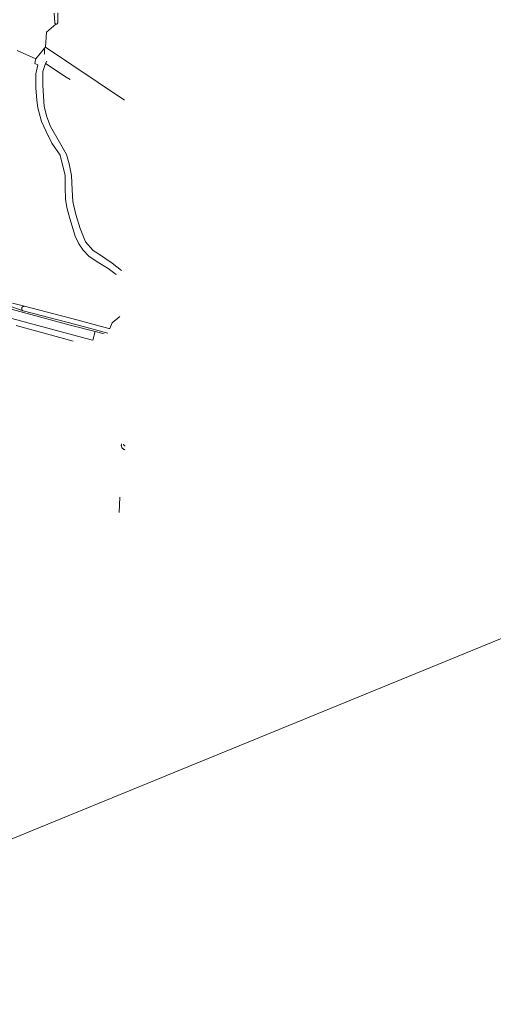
# Model space of a CAD drawing. Extents: x 140829 to 145054, y 448512 to 451778.
# Tile 103 of 152: x 144020 to 144315, y 450145 to 450759. Entities that reach past the tile are written whole.
import ezdxf

# ---------------------------------------------------------------- set-up
doc = ezdxf.new("R2010")
doc.units = 0
doc.header["$MEASUREMENT"] = 0
for name, color, linetype in [('geometrie2dBegroeidTerreindeel', 7, 'Continuous'), ('geometrie2dOnbegroeidTerreindeel', 7, 'Continuous'), ('geometrie2dOndersteunendWaterdeel', 7, 'Continuous'), ('geometrie2dOndersteunendWegdeel', 7, 'Continuous'), ('geometrie2dWaterdeel', 7, 'Continuous'), ('geometrie2dWegdeel', 7, 'Continuous')]:
    doc.layers.add(name, color=color, linetype=linetype)

msp = doc.modelspace()

# ---------------------------------------------------------------- linework, layer by layer
at = {"color": 3, "lineweight": 0}
msp.add_line((145029.3, 450663.94), (140951.76, 448993.63), dxfattribs=at)
at = {"layer": 'geometrie2dBegroeidTerreindeel', "linetype": 'Continuous', "lineweight": 0}
for p, q in [((144043.33, 450757.58), (144043.26, 450763.8)), ((144043.3, 450757.4), (144043.33, 450757.58)), ((144035.58, 450742.32), (144036.31, 450751.67)), ((144036.31, 450751.67), (144042.13, 450756.7)), ((144042.13, 450756.7), (144042.15, 450756.69)), ((144042.15, 450756.69), (144042.31, 450756.67)), ((144042.31, 450756.67), (144042.48, 450756.67)), ((144042.48, 450756.67), (144042.64, 450756.7)), ((144042.64, 450756.7), (144042.8, 450756.77)), ((144042.8, 450756.77), (144042.94, 450756.86)), ((144042.94, 450756.86), (144043.07, 450756.97)), ((144043.07, 450756.97), (144043.17, 450757.1)), ((144043.17, 450757.1), (144043.25, 450757.25)), ((144043.25, 450757.25), (144043.3, 450757.4)), ((144017.93, 450740.29), (144029.58, 450735.03)), ((144029.58, 450735.03), (144035, 450741.62)), ((144035, 450741.62), (144035.58, 450742.32)), ((144035, 450741.62), (144035, 450738.01)), ((144035, 450738.01), (144035, 450741.62)), ((144035, 450741.62), (144035, 450741.62)), ((144084.98, 450709.26), (144035.58, 450742.32)), ((144035.58, 450742.32), (144084.98, 450709.26)), ((144029.52, 450734.3), (144029.06, 450732.12)), ((144029.06, 450732.12), (144029.52, 450734.3)), ((144029.58, 450735.03), (144029.52, 450734.3)), ((144029.52, 450734.3), (144029.58, 450735.03)), ((144036.45, 450733.49), (144035.61, 450732.2)), ((144035.61, 450732.2), (144036.45, 450733.49)), ((144029.06, 450732.12), (144030.98, 450731.27)), ((144030.98, 450731.27), (144029.06, 450732.12)), ((144030.98, 450731.27), (144029.54, 450725.57)), ((144029.54, 450725.57), (144030.98, 450731.27)), ((144034.03, 450727.17), (144033.93, 450718.31)), ((144033.93, 450718.31), (144034.03, 450727.17)), ((144035.61, 450732.2), (144034.03, 450727.17)), ((144034.03, 450727.17), (144035.61, 450732.2)), ((144035.61, 450732.2), (144048.61, 450723.67)), ((144048.61, 450723.67), (144035.61, 450732.2)), ((144029.54, 450725.57), (144029.63, 450716.91)), ((144029.63, 450716.91), (144029.54, 450725.57)), ((144048.61, 450723.67), (144050.98, 450722.19)), ((144050.98, 450722.19), (144048.61, 450723.67)), ((144050.98, 450722.19), (144050.98, 450722.19)), ((144029.63, 450716.91), (144030.25, 450709.3)), ((144030.25, 450709.3), (144029.63, 450716.91)), ((144033.93, 450718.31), (144034.89, 450705.35)), ((144034.89, 450705.35), (144033.93, 450718.31)), ((144030.25, 450709.3), (144030.79, 450704.41)), ((144030.79, 450704.41), (144030.25, 450709.3)), ((144030.79, 450704.41), (144033.19, 450695.95)), ((144033.19, 450695.95), (144030.79, 450704.41)), ((144034.89, 450705.35), (144036.49, 450698.74)), ((144036.49, 450698.74), (144034.89, 450705.35)), ((144036.49, 450698.74), (144038.89, 450692.79)), ((144038.89, 450692.79), (144036.49, 450698.74)), ((144033.19, 450695.95), (144035.99, 450689.61)), ((144035.99, 450689.61), (144033.19, 450695.95)), ((144038.89, 450692.79), (144044.47, 450683.02)), ((144044.47, 450683.02), (144038.89, 450692.79)), ((144035.99, 450689.61), (144039.71, 450682.48)), ((144039.71, 450682.48), (144035.99, 450689.61)), ((144039.71, 450682.48), (144044.76, 450674.82)), ((144039.71, 450682.48), (144039.71, 450682.48)), ((144044.76, 450674.82), (144039.71, 450682.48)), ((144044.47, 450683.02), (144048.86, 450675.36)), ((144048.86, 450675.36), (144044.47, 450683.02)), ((144044.76, 450674.82), (144046.36, 450668.87)), ((144046.36, 450668.87), (144044.76, 450674.82)), ((144048.86, 450675.36), (144050.46, 450669.54)), ((144050.46, 450669.54), (144048.86, 450675.36)), ((144046.36, 450668.87), (144047.97, 450662.39)), ((144047.97, 450662.39), (144046.36, 450668.87)), ((144050.46, 450669.54), (144051.94, 450662.14)), ((144051.94, 450662.14), (144050.46, 450669.54)), ((144047.97, 450662.39), (144047.86, 450654.85)), ((144047.86, 450654.85), (144047.97, 450662.39)), ((144051.94, 450662.14), (144052.23, 450653.28)), ((144052.23, 450653.28), (144051.94, 450662.14)), ((144047.86, 450654.85), (144048.14, 450647.44)), ((144048.14, 450647.44), (144047.86, 450654.85)), ((144052.23, 450653.28), (144052.64, 450646)), ((144052.64, 450646), (144052.23, 450653.28)), ((144048.14, 450647.44), (144048.95, 450642.29)), ((144048.95, 450642.29), (144048.14, 450647.44)), ((144048.95, 450642.29), (144050.82, 450635.42)), ((144050.82, 450635.42), (144048.95, 450642.29)), ((144052.64, 450646), (144054.52, 450637.94)), ((144054.52, 450637.94), (144052.64, 450646)), ((144050.82, 450635.42), (144054.16, 450624.31)), ((144054.16, 450624.31), (144050.82, 450635.42)), ((144054.52, 450637.94), (144057.19, 450629.21)), ((144057.19, 450629.21), (144054.52, 450637.94)), ((144057.19, 450629.21), (144060.65, 450620.89)), ((144060.65, 450620.89), (144057.19, 450629.21)), ((144054.16, 450624.31), (144056.42, 450619.56)), ((144056.42, 450619.56), (144054.16, 450624.31)), ((144056.42, 450619.56), (144059.07, 450615.59)), ((144059.07, 450615.59), (144056.42, 450619.56)), ((144060.65, 450620.89), (144065.42, 450615.48)), ((144065.42, 450615.48), (144060.65, 450620.89)), ((144059.07, 450615.59), (144062.79, 450611.9)), ((144062.79, 450611.9), (144059.07, 450615.59)), ((144062.79, 450611.9), (144067.82, 450608.34)), ((144067.82, 450608.34), (144062.79, 450611.9)), ((144065.42, 450615.48), (144069.4, 450612.98)), ((144069.4, 450612.98), (144065.42, 450615.48)), ((144069.4, 450612.98), (144077.35, 450607.58)), ((144077.35, 450607.58), (144069.4, 450612.98)), ((144067.82, 450608.34), (144074.71, 450604.26)), ((144074.71, 450604.26), (144067.82, 450608.34)), ((144074.71, 450604.26), (144079.75, 450600.44)), ((144079.75, 450600.44), (144074.71, 450604.26)), ((144074.71, 450604.26), (144074.71, 450604.26)), ((144077.35, 450607.58), (144083.05, 450602.83)), ((144083.05, 450602.83), (144077.35, 450607.58)), ((144083.05, 450602.83), (144083.05, 450602.83)), ((144083.05, 450602.83), (144083.05, 450602.83)), ((144021.74, 450577.72), (144014.11, 450580.48)), ((144022.49, 450580.6), (144015, 450582.52)), ((144015, 450582.52), (144022.49, 450580.6)), ((144020.83, 450579.35), (144020.81, 450579.22)), ((144020.86, 450579.48), (144020.83, 450579.35)), ((144020.9, 450579.61), (144020.86, 450579.48)), ((144020.95, 450579.73), (144020.9, 450579.61)), ((144021.01, 450579.85), (144020.95, 450579.73)), ((144021.08, 450579.96), (144021.01, 450579.85)), ((144021.16, 450580.07), (144021.08, 450579.96)), ((144021.25, 450580.17), (144021.16, 450580.07)), ((144021.35, 450580.26), (144021.25, 450580.17)), ((144021.46, 450580.34), (144021.35, 450580.26)), ((144021.58, 450580.41), (144021.46, 450580.34)), ((144021.7, 450580.47), (144021.58, 450580.41)), ((144021.82, 450580.52), (144021.7, 450580.47)), ((144021.95, 450580.56), (144021.82, 450580.52)), ((144022.08, 450580.59), (144021.95, 450580.56)), ((144022.22, 450580.6), (144022.08, 450580.59)), ((144022.35, 450580.61), (144022.22, 450580.6)), ((144022.49, 450580.6), (144022.35, 450580.61)), ((144055.25, 450572.08), (144022.49, 450580.6)), ((144020.81, 450579.22), (144020.81, 450579.09)), ((144020.81, 450579.09), (144020.82, 450578.95)), ((144020.82, 450578.95), (144020.84, 450578.82)), ((144020.84, 450578.82), (144020.87, 450578.69)), ((144020.87, 450578.69), (144020.91, 450578.56)), ((144020.91, 450578.56), (144020.96, 450578.44)), ((144020.96, 450578.44), (144021.03, 450578.33)), ((144021.03, 450578.33), (144021.1, 450578.21)), ((144021.1, 450578.21), (144021.19, 450578.11)), ((144021.19, 450578.11), (144021.28, 450578.01)), ((144021.28, 450578.01), (144021.39, 450577.93)), ((144021.39, 450577.93), (144021.5, 450577.85)), ((144021.5, 450577.85), (144021.62, 450577.78)), ((144021.62, 450577.78), (144021.74, 450577.72)), ((144081.99, 450574.27), (144077.18, 450570.18)), ((144077.18, 450570.18), (144081.99, 450574.27)), ((144052.87, 450558.78), (144017.41, 450568.63)), ((144017.41, 450568.63), (144052.87, 450558.78)), ((144075.25, 450566.77), (144055.25, 450572.08)), ((144077.18, 450570.18), (144075.7, 450566.64)), ((144075.7, 450566.64), (144077.18, 450570.18)), ((144075.7, 450566.64), (144075.25, 450566.77)), ((144082.97, 450494.29), (144082.95, 450494.03)), ((144082.95, 450494.03), (144082.95, 450493.78)), ((144082.95, 450493.78), (144082.98, 450493.53)), ((144083.01, 450494.54), (144082.97, 450494.29)), ((144082.98, 450493.53), (144083.02, 450493.28)), ((144083.08, 450494.79), (144083.01, 450494.54)), ((144083.02, 450493.28), (144083.09, 450493.03)), ((144083.09, 450493.03), (144083.18, 450492.79)), ((144083.18, 450492.79), (144083.19, 450492.77)), ((144083.19, 450492.77), (144083.28, 450492.56)), ((144083.28, 450492.56), (144083.41, 450492.34)), ((144083.41, 450492.34), (144083.56, 450492.14)), ((144083.56, 450492.14), (144083.72, 450491.94)), ((144083.72, 450491.94), (144083.9, 450491.77)), ((144083.9, 450491.77), (144084.1, 450491.61)), ((144084.1, 450491.61), (144084.32, 450491.46)), ((144084.32, 450491.46), (144084.54, 450491.33)), ((144084.54, 450491.33), (144084.77, 450491.23)), ((144084.77, 450491.23), (144085, 450491.14)), ((144085, 450491.14), (144085.25, 450491.07)), ((144081.99, 450461.46), (144081.66, 450451.82))]:
    msp.add_line(p, q, dxfattribs=at)
at = {"layer": 'geometrie2dOnbegroeidTerreindeel', "linetype": 'Continuous', "lineweight": 0}
for p, q in [((144041.15, 450763.58), (144041.42, 450757.51)), ((144041.42, 450757.51), (144041.45, 450757.35)), ((144036.31, 450751.67), (144035.58, 450742.32)), ((144042.13, 450756.7), (144036.31, 450751.67)), ((144041.45, 450757.35), (144041.51, 450757.19)), ((144041.51, 450757.19), (144041.61, 450757.05)), ((144041.61, 450757.05), (144041.71, 450756.93)), ((144041.71, 450756.93), (144041.81, 450756.85)), ((144041.81, 450756.85), (144041.92, 450756.78)), ((144041.92, 450756.78), (144042.03, 450756.73)), ((144042.03, 450756.73), (144042.13, 450756.7)), ((144029.58, 450735.03), (144017.93, 450740.29)), ((144035, 450741.62), (144029.58, 450735.03)), ((144035.58, 450742.32), (144035, 450741.62)), ((144081.66, 450451.82), (144081.99, 450461.46))]:
    msp.add_line(p, q, dxfattribs=at)
at = {"layer": 'geometrie2dOndersteunendWaterdeel', "linetype": 'Continuous', "lineweight": 0}
for p, q in [((144082.95, 450494.03), (144082.97, 450494.29)), ((144082.95, 450493.78), (144082.95, 450494.03)), ((144082.98, 450493.53), (144082.95, 450493.78)), ((144082.97, 450494.29), (144083.01, 450494.54)), ((144083.02, 450493.28), (144082.98, 450493.53)), ((144083.01, 450494.54), (144083.08, 450494.79)), ((144083.09, 450493.03), (144083.02, 450493.28)), ((144084.41, 450494.55), (144084.42, 450494.43)), ((144084.42, 450494.43), (144084.43, 450494.38)), ((144084.43, 450494.38), (144084.48, 450494.22)), ((144084.48, 450494.22), (144084.57, 450494.03)), ((144084.57, 450494.03), (144084.65, 450493.89)), ((144084.65, 450493.89), (144084.76, 450493.76)), ((144084.76, 450493.76), (144084.92, 450493.62)), ((144084.92, 450493.62), (144085.11, 450493.51)), ((144085.11, 450493.51), (144085.31, 450493.43)), ((144083.18, 450492.79), (144083.09, 450493.03)), ((144083.19, 450492.77), (144083.18, 450492.79)), ((144083.28, 450492.56), (144083.19, 450492.77)), ((144083.19, 450492.77), (144083.19, 450492.77)), ((144083.41, 450492.34), (144083.28, 450492.56)), ((144083.56, 450492.14), (144083.41, 450492.34)), ((144083.72, 450491.94), (144083.56, 450492.14)), ((144083.9, 450491.77), (144083.72, 450491.94)), ((144084.1, 450491.61), (144083.9, 450491.77)), ((144084.32, 450491.46), (144084.1, 450491.61)), ((144084.54, 450491.33), (144084.32, 450491.46)), ((144084.77, 450491.23), (144084.54, 450491.33)), ((144085, 450491.14), (144084.77, 450491.23)), ((144085.25, 450491.07), (144085, 450491.14))]:
    msp.add_line(p, q, dxfattribs=at)
at = {"layer": 'geometrie2dOndersteunendWegdeel', "linetype": 'Continuous', "lineweight": 0}
for p, q in [((144051.09, 450568.81), (144007.42, 450580.7)), ((144014.11, 450580.48), (144021.74, 450577.72)), ((143996.27, 450577.92), (144064.16, 450559.69)), ((144021.74, 450577.72), (144054.5, 450569.21)), ((144066.6, 450564.78), (144051.09, 450568.81)), ((144054.5, 450569.21), (144074.49, 450563.88)), ((144072.18, 450563.33), (144066.6, 450564.78)), ((144064.16, 450559.69), (144065.17, 450559.42)), ((144065.17, 450559.42), (144065.17, 450559.42))]:
    msp.add_line(p, q, dxfattribs=at)
at = {"layer": 'geometrie2dWaterdeel', "linetype": 'Continuous', "lineweight": 0}
for p, q in [((144043.26, 450763.8), (144043.33, 450757.58)), ((144041.42, 450757.51), (144041.15, 450763.58)), ((144041.45, 450757.35), (144041.42, 450757.51)), ((144043.33, 450757.58), (144043.3, 450757.4)), ((144041.51, 450757.19), (144041.45, 450757.35)), ((144041.61, 450757.05), (144041.51, 450757.19)), ((144041.71, 450756.93), (144041.61, 450757.05)), ((144041.81, 450756.85), (144041.71, 450756.93)), ((144041.92, 450756.78), (144041.81, 450756.85)), ((144042.03, 450756.73), (144041.92, 450756.78)), ((144042.13, 450756.7), (144042.03, 450756.73)), ((144042.15, 450756.69), (144042.13, 450756.7)), ((144042.31, 450756.67), (144042.15, 450756.69)), ((144042.48, 450756.67), (144042.31, 450756.67)), ((144042.64, 450756.7), (144042.48, 450756.67)), ((144042.8, 450756.77), (144042.64, 450756.7)), ((144042.94, 450756.86), (144042.8, 450756.77)), ((144043.07, 450756.97), (144042.94, 450756.86)), ((144043.17, 450757.1), (144043.07, 450756.97)), ((144043.25, 450757.25), (144043.17, 450757.1)), ((144043.3, 450757.4), (144043.25, 450757.25)), ((144020.81, 450579.22), (144020.83, 450579.35)), ((144020.83, 450579.35), (144020.86, 450579.48)), ((144020.86, 450579.48), (144020.9, 450579.61)), ((144020.9, 450579.61), (144020.95, 450579.73)), ((144020.95, 450579.73), (144021.01, 450579.85)), ((144021.01, 450579.85), (144021.08, 450579.96)), ((144021.08, 450579.96), (144021.16, 450580.07)), ((144021.16, 450580.07), (144021.25, 450580.17)), ((144021.25, 450580.17), (144021.35, 450580.26)), ((144021.35, 450580.26), (144021.46, 450580.34)), ((144021.46, 450580.34), (144021.58, 450580.41)), ((144021.58, 450580.41), (144021.7, 450580.47)), ((144021.7, 450580.47), (144021.82, 450580.52)), ((144021.82, 450580.52), (144021.95, 450580.56)), ((144021.95, 450580.56), (144022.08, 450580.59)), ((144022.08, 450580.59), (144022.22, 450580.6)), ((144022.22, 450580.6), (144022.35, 450580.61)), ((144022.35, 450580.61), (144022.49, 450580.6)), ((144022.49, 450580.6), (144055.25, 450572.08)), ((144020.81, 450579.09), (144020.81, 450579.22)), ((144020.82, 450578.95), (144020.81, 450579.09)), ((144020.84, 450578.82), (144020.82, 450578.95)), ((144020.87, 450578.69), (144020.84, 450578.82)), ((144020.91, 450578.56), (144020.87, 450578.69)), ((144020.96, 450578.44), (144020.91, 450578.56)), ((144021.03, 450578.33), (144020.96, 450578.44)), ((144021.1, 450578.21), (144021.03, 450578.33)), ((144021.19, 450578.11), (144021.1, 450578.21)), ((144021.28, 450578.01), (144021.19, 450578.11)), ((144021.39, 450577.93), (144021.28, 450578.01)), ((144021.5, 450577.85), (144021.39, 450577.93)), ((144021.62, 450577.78), (144021.5, 450577.85)), ((144021.74, 450577.72), (144021.62, 450577.78)), ((144054.5, 450569.21), (144021.74, 450577.72)), ((144021.74, 450577.72), (144021.74, 450577.72)), ((144074.49, 450563.88), (144054.5, 450569.21)), ((144055.25, 450572.08), (144075.25, 450566.77)), ((144075.25, 450566.77), (144075.7, 450566.64)), ((144084.42, 450494.43), (144084.41, 450494.55)), ((144084.43, 450494.38), (144084.42, 450494.43)), ((144084.48, 450494.22), (144084.43, 450494.38)), ((144084.57, 450494.03), (144084.48, 450494.22)), ((144084.65, 450493.89), (144084.57, 450494.03)), ((144084.76, 450493.76), (144084.65, 450493.89)), ((144084.92, 450493.62), (144084.76, 450493.76)), ((144085.11, 450493.51), (144084.92, 450493.62)), ((144085.31, 450493.43), (144085.11, 450493.51))]:
    msp.add_line(p, q, dxfattribs=at)
at = {"layer": 'geometrie2dWegdeel', "linetype": 'Continuous', "lineweight": 0}
for p, q in [((144007.42, 450580.7), (144051.09, 450568.81)), ((144064.16, 450559.69), (143996.27, 450577.92)), ((144051.09, 450568.81), (144066.6, 450564.78)), ((144066.6, 450564.78), (144065.17, 450559.42)), ((144065.17, 450559.42), (144066.6, 450564.78)), ((144066.6, 450564.78), (144072.18, 450563.33)), ((144065.17, 450559.42), (144064.16, 450559.69)), ((144065.17, 450559.42), (144065.17, 450559.42))]:
    msp.add_line(p, q, dxfattribs=at)

doc.saveas('drawing.dxf')
